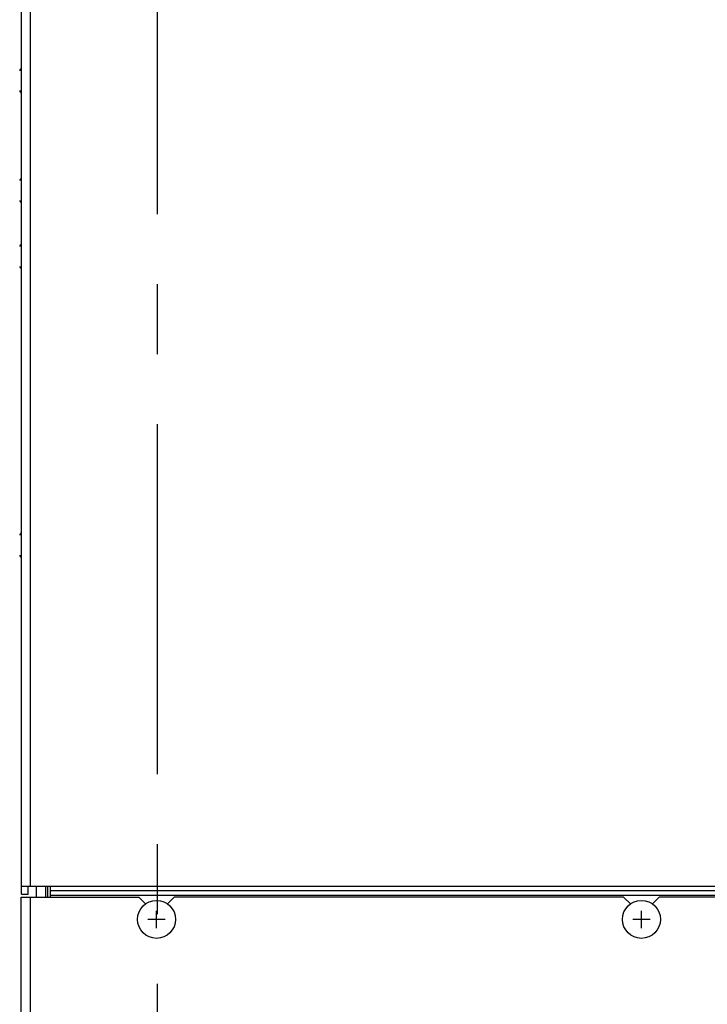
# Model space of a CAD drawing. Extents: x 33 to 410, y 33 to 287.
# Tile 19 of 90: x 64 to 81, y 161 to 185. Entities that reach past the tile are written whole.
import ezdxf

# ---------------------------------------------------------------- set-up
doc = ezdxf.new("R2010")
doc.units = 0
doc.header["$LTSCALE"] = 23.1
doc.linetypes.add('CENTER', pattern=[0.6, 0.375, -0.075, 0.075, -0.075])
doc.layers.get('0').update_dxf_attribs({"linetype": 'CONTINUOUS'})
for name, color, linetype in [('ALL_AXIS', 7, 'CONTINUOUS'), ('ALL_CURVE', 7, 'CONTINUOUS'), ('ALL_DIM', 7, 'CONTINUOUS'), ('ALL_FEATURES', 7, 'CONTINUOUS')]:
    doc.layers.add(name, color=color, linetype=linetype)
doc.dimstyles.get("Standard").update_dxf_attribs({"dimtxt": 2.5, "dimasz": 2.5, "dimexe": 1.25, "dimexo": 0.625, "dimtad": 1, "dimcen": 2.5, "dimazin": 3, "dimtfac": 1, "dimtmove": 0, "dimatfit": 3})

# ---------------------------------------------------------------- blocks, each defined once
blk = doc.blocks.new('_OPEN')
at = {"color": 0, "linetype": 'BYBLOCK'}
for p, q in [((0, 0), (-1, 0.25)), ((-1, -0.25), (0, 0)), ((-1, 0), (0, 0))]:
    blk.add_line(p, q, dxfattribs=at)
blk = doc.blocks.new('*D0')
at = {"layer": 'ALL_DIM', "color": 2, "linetype": 'CONTINUOUS'}
for p, q in [((64.039, 244.185), (42.519, 244.185)), ((43.519, 244.185), (43.519, 189.535)), ((43.519, 134.885), (43.519, 189.535)), ((63.989, 134.885), (42.519, 134.885))]:
    blk.add_line(p, q, dxfattribs=at)
at = {"layer": 'ALL_DIM', "color": 2, "linetype": 'CONTINUOUS', "xscale": 2, "yscale": 2, "zscale": 2}
for p, rotation in [((43.519, 244.185), 90), ((43.519, 134.885), 270)]:
    blk.add_blockref('_OPEN', p, dxfattribs=dict(at, rotation=rotation))
blk = doc.blocks.new('*D2')
at = {"layer": 'ALL_DIM', "color": 2, "linetype": 'CONTINUOUS'}
for p, q in [((64.689, 245.885), (36.519, 245.885)), ((37.519, 245.885), (37.519, 189.11)), ((37.519, 132.335), (37.519, 189.11)), ((83.789, 132.335), (36.519, 132.335))]:
    blk.add_line(p, q, dxfattribs=at)
at = {"layer": 'ALL_DIM', "color": 2, "linetype": 'CONTINUOUS', "xscale": 2, "yscale": 2, "zscale": 2}
for p, rotation in [((37.519, 245.885), 90), ((37.519, 132.335), 270)]:
    blk.add_blockref('_OPEN', p, dxfattribs=dict(at, rotation=rotation))

msp = doc.modelspace()

# ---------------------------------------------------------------- linework, layer by layer
at = {"layer": 'ALL_AXIS', "color": 7, "linetype": 'CENTER'}
msp.add_line((67.689, 244.185), (67.689, 134.266), dxfattribs=at)
at = {"layer": 'ALL_AXIS', "color": 7, "linetype": 'CONTINUOUS'}
for centre in [(67.669, 162.625), (79.669, 162.625)]:
    msp.add_circle(centre, 0.47, dxfattribs=at)
for centre, start, end in [((64.408, 183.596), 128.5594, 164.1191), ((64.408, 183.175), 195.8809, 231.4406), ((64.408, 180.876), 128.5594, 164.1191), ((64.408, 180.455), 195.8809, 231.4406), ((64.408, 179.246), 128.5594, 164.1191), ((64.408, 178.825), 195.8809, 231.4406), ((64.408, 172.096), 128.5594, 164.1191), ((64.408, 171.675), 195.8809, 231.4406)]:
    msp.add_arc(centre, 0.13, start, end, dxfattribs=at)
at = {"layer": 'ALL_CURVE', "color": 40, "linetype": 'CONTINUOUS'}
for p, q in [((67.669, 162.41), (67.669, 162.84)), ((79.669, 162.41), (79.669, 162.84)), ((67.884, 162.625), (67.454, 162.625)), ((79.884, 162.625), (79.454, 162.625))]:
    msp.add_line(p, q, dxfattribs=at)
at = {"layer": 'ALL_FEATURES', "color": 3, "linetype": 'CONTINUOUS'}
for p, q in [((64.329, 163.245), (64.329, 200.885)), ((64.329, 163.445), (65.049, 163.445)), ((64.919, 163.445), (64.919, 163.175)), ((65.049, 163.175), (65.049, 163.445)), ((64.319, 163.175), (67.229, 163.175)), ((64.319, 136.135), (64.319, 163.175)), ((67.403, 163.002), (67.229, 163.175)), ((68.109, 163.175), (67.935, 163.002)), ((79.229, 163.175), (68.109, 163.175)), ((79.403, 163.002), (79.229, 163.175)), ((80.109, 163.175), (79.935, 163.002)), ((100.269, 163.175), (80.109, 163.175))]:
    msp.add_line(p, q, dxfattribs=at)
at = {"layer": 'ALL_FEATURES', "color": 9, "linetype": 'CONTINUOUS'}
for p, q in [((64.549, 163.445), (64.549, 200.748)), ((64.979, 163.175), (64.979, 163.445)), ((82.039, 163.442), (65.049, 163.442)), ((82.039, 163.329), (65.049, 163.329)), ((64.539, 163.175), (64.539, 136.295)), ((82.039, 163.216), (65.049, 163.216)), ((82.039, 163.214), (65.049, 163.214))]:
    msp.add_line(p, q, dxfattribs=at)
at = {"layer": 'ALL_FEATURES', "color": 7, "linetype": 'CONTINUOUS'}
for p, q in [((64.489, 163.245), (64.489, 163.445)), ((64.689, 163.445), (64.689, 163.175)), ((64.329, 163.245), (64.489, 163.245))]:
    msp.add_line(p, q, dxfattribs=at)

# ---------------------------------------------------------------- dimensions: what is measured, and where the dimension line sits
at = {"layer": 'ALL_DIM', "color": 2, "linetype": 'CONTINUOUS'}
for base, p1, p2, angle, picture, middle in [((37.519, 245.885), (84.789, 132.335), (65.689, 245.885), 90, '*D2', (37.519, 183.606)), ((43.519, 134.885), (65.039, 244.185), (64.989, 134.885), 270, '*D0', (43.519, 184.031))]:
    dim = msp.add_linear_dim(base=base, p1=p1, p2=p2, angle=angle, dimstyle='Standard', dxfattribs=at)
    dim.commit()
    dim.dimension.update_dxf_attribs({"geometry": picture, "text_midpoint": middle, "dimtype": 128})

doc.saveas('drawing.dxf')
